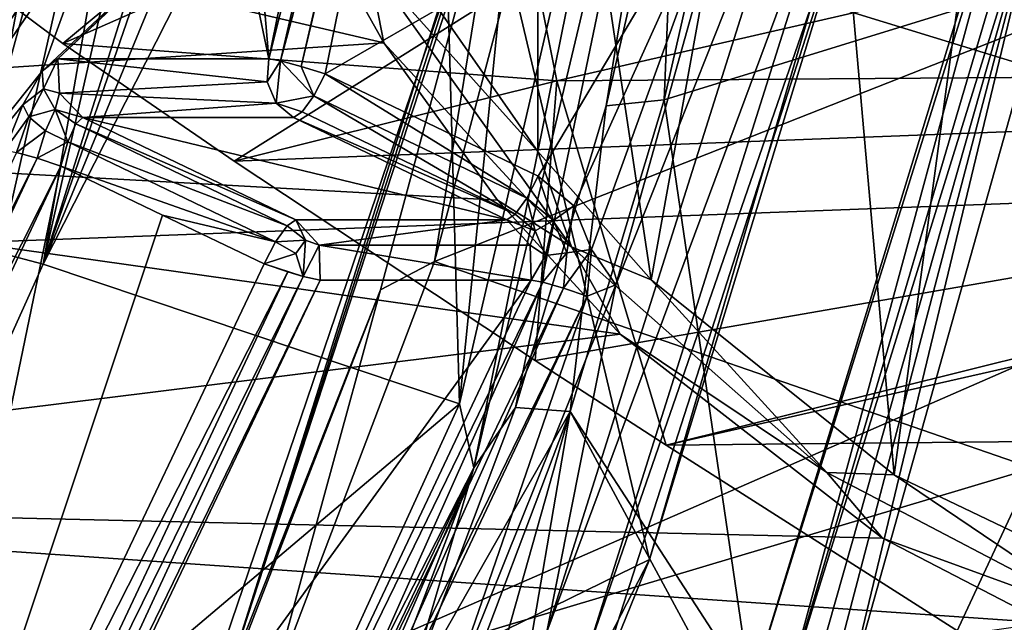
# Model space of a CAD drawing. Header units: metres. Extents: x -240 to 45, y -77 to 27.
# Tile 76 of 256: x -199.86 to -195.8, y -7.11 to -4.62. Entities that reach past the tile are written whole.
import ezdxf

# ---------------------------------------------------------------- set-up
doc = ezdxf.new("R2010")
doc.units = ezdxf.units.M
doc.layers.add('solid_MASSBILD_K_E_SW0001', color=7, linetype='CONTINUOUS')

msp = doc.modelspace()

# ---------------------------------------------------------------- linework, layer by layer
at = {"layer": 'solid_MASSBILD_K_E_SW0001'}
for points in [[(-199.942444, -4.935846, 268.049286), (-199.942612, 4.936438, 268.049316), (-199.288956, 1.5, 267.886353)], [(-199.942444, -4.935846, 268.049286), (-199.288956, 1.5, 267.886353), (-199.288956, -1.5, 267.886353)], [(-199.113419, -1.893328, 267.889404), (-199.942444, -4.935846, 268.049286), (-199.288956, -1.5, 267.886353)], [(-198.83371, -4.780359, 278.491211), (-198.189178, -1.616437, 278.330505), (-198.903336, -3.951029, 277.215698)], [(-198.240616, -2.423402, 278.446411), (-198.189178, -1.616437, 278.330505), (-198.83371, -4.780359, 278.491211)], [(-198.69931, -4.810926, 278.636261), (-198.60054, -4.841449, 278.639191), (-197.947769, -1.637069, 278.47644)], [(-198.152634, -2.434733, 278.499969), (-198.69931, -4.810926, 278.636261), (-197.947769, -1.637069, 278.47644)], [(-197.947769, -1.637069, 278.47644), (-198.60054, -4.841449, 278.639191), (-196.879288, -3.84885, 278.210052)], [(-199.113419, -1.893328, 267.889404), (-199.941971, -5.581179, 268.088379), (-199.942444, -4.935846, 268.049286)], [(-199.113419, -1.893328, 267.889404), (-199.764771, -5.627572, 268.155884), (-199.941971, -5.581179, 268.088379)], [(-199.113419, -1.893328, 267.889404), (-198.978317, -2.162461, 267.959839), (-199.764771, -5.627572, 268.155884)], [(-196.251938, -6.497467, 323.914581), (-196.628296, -2.228029, 323.755493), (-195.63562, -1.924038, 324.215851)], [(-196.251938, -6.497467, 323.914581), (-195.63562, -1.924038, 324.215851), (-195.196457, -7.003076, 324.463898)], [(-199.764771, -5.627572, 268.155884), (-198.978317, -2.162461, 267.959839), (-198.724106, -2.329178, 268.129059)], [(-197.254318, -5.691888, 323.529663), (-197.720428, -2.599559, 323.391296), (-196.628296, -2.228029, 323.755493)], [(-197.254318, -5.691888, 323.529663), (-196.628296, -2.228029, 323.755493), (-196.251938, -6.497467, 323.914581)], [(-199.764771, -5.627572, 268.155884), (-198.724106, -2.329178, 268.129059), (-198.639252, -2.365087, 268.183502)], [(-199.764771, -5.627572, 268.155884), (-198.639252, -2.365087, 268.183502), (-198.443893, -2.421669, 268.30603)], [(-199.764771, -5.627572, 268.155884), (-198.443893, -2.421669, 268.30603), (-198.15242, -2.451399, 268.482666)], [(-198.240616, -2.423402, 278.446411), (-198.83371, -4.780359, 278.491211), (-198.785416, -4.7884, 278.58136)], [(-198.240616, -2.423402, 278.446411), (-198.785416, -4.7884, 278.58136), (-198.152634, -2.434733, 278.499969)], [(-198.152634, -2.434733, 278.499969), (-198.785416, -4.7884, 278.58136), (-198.69931, -4.810926, 278.636261)], [(-198.046555, -6.20444, 269.280762), (-199.764771, -5.627572, 268.155884), (-198.15242, -2.451399, 268.482666)], [(-197.669205, -2.452427, 268.77005), (-198.046555, -6.20444, 269.280762), (-198.15242, -2.451399, 268.482666)], [(-197.669205, -2.452427, 268.77005), (-197.175858, -2.453431, 269.063599), (-198.046555, -6.20444, 269.280762)], [(-197.987411, -6.468475, 269.432922), (-198.046555, -6.20444, 269.280762), (-197.175858, -2.453431, 269.063599)], [(-197.028961, -2.439897, 269.193878), (-197.815491, -6.219195, 269.587524), (-197.987411, -6.468475, 269.432922)], [(-197.028961, -2.439897, 269.193878), (-197.987411, -6.468475, 269.432922), (-197.175858, -2.453431, 269.063599)], [(-197.028961, -2.439897, 269.193878), (-197.440201, -4.97393, 269.493958), (-197.815491, -6.219195, 269.587524)], [(-197.028961, -2.439897, 269.193878), (-197.14975, -3.711062, 269.421631), (-197.440201, -4.97393, 269.493958)], [(-199.684265, -4.716089, 324.007782), (-201.069611, -3.680325, 323.067749), (-194.725967, -2.532007, 329.620117)], [(-198.976151, -5.203091, 324.45697), (-199.684265, -4.716089, 324.007782), (-194.725967, -2.532007, 329.620117)], [(-191.309799, -4.911027, 331.881592), (-198.976151, -5.203091, 324.45697), (-194.725967, -2.532007, 329.620117)], [(-198.158279, -4.539264, 323.283325), (-197.720428, -2.599559, 323.391296), (-197.722672, -5.162783, 323.390686)], [(-197.722672, -5.162783, 323.390686), (-197.720428, -2.599559, 323.391296), (-197.254318, -5.691888, 323.529663)], [(-194.584671, -2.673894, 332.228516), (-202.194931, -2.817135, 324.811218), (-194.063034, -5.312535, 331.757507)], [(-202.194931, -2.817135, 324.811218), (-201.62059, -5.596902, 324.336487), (-194.063034, -5.312535, 331.757507)], [(-197.960373, -3.286473, 326.117157), (-201.069611, -3.680325, 323.067749), (-199.684265, -4.716089, 324.007782)], [(-197.644577, -4.871, 325.842163), (-197.960373, -3.286473, 326.117157), (-199.684265, -4.716089, 324.007782)], [(-190.605896, -3.254683, 332.724854), (-197.960373, -3.286473, 326.117157), (-197.644577, -4.871, 325.842163)], [(-190.324463, -4.816703, 332.376251), (-190.605896, -3.254683, 332.724854), (-197.644577, -4.871, 325.842163)], [(-198.358215, -4.713855, 323.148529), (-203.511978, -5.051959, 318.167389), (-203.92627, -3.414125, 318.388123)], [(-198.779877, -3.960311, 323.069031), (-198.358215, -4.713855, 323.148529), (-203.92627, -3.414125, 318.388123)], [(-200.206329, -3.48246, 271.516083), (-201.329407, -6.790288, 271.796112), (-199.518524, -3.75205, 274.53949)], [(-197.934921, -4.005358, 271.155884), (-196.280106, -3.489707, 277.339233), (-197.261658, -6.846992, 277.583954)], [(-196.329224, -3.79455, 277.627014), (-197.261658, -6.846992, 277.583954), (-196.280106, -3.489707, 277.339233)], [(-197.685272, -7.1455, 278.356079), (-196.584061, -3.652567, 278.081512), (-197.40036, -5.713225, 278.339966)], [(-197.685272, -7.1455, 278.356079), (-196.40509, -3.699824, 277.88031), (-196.584061, -3.652567, 278.081512)], [(-196.584061, -3.652567, 278.081512), (-196.879288, -3.84885, 278.210052), (-197.40036, -5.713225, 278.339966)], [(-196.904907, -3.648852, 270.3526), (-195.982056, -4.573675, 270.122498), (-197.200851, -4.949501, 270.426361)], [(-197.14975, -3.711062, 269.421631), (-196.904907, -3.648852, 270.3526), (-197.200851, -4.949501, 270.426361)], [(-197.685272, -7.1455, 278.356079), (-197.520554, -7.237947, 278.158417), (-196.40509, -3.699824, 277.88031)], [(-196.329224, -3.79455, 277.627014), (-196.40509, -3.699824, 277.88031), (-197.520554, -7.237947, 278.158417)], [(-197.440201, -4.97393, 269.493958), (-197.14975, -3.711062, 269.421631), (-197.200851, -4.949501, 270.426361)], [(-201.329407, -6.790288, 271.796112), (-199.554337, -3.950846, 274.604462), (-199.518524, -3.75205, 274.53949)], [(-197.875656, -3.756311, 270.883698), (-199.008148, -7.348453, 271.166046), (-197.860886, -3.830776, 270.809998)], [(-197.875656, -3.756311, 270.883698), (-197.934921, -4.005358, 271.155884), (-199.008148, -7.348453, 271.166046)], [(-198.149612, -5.616141, 271.456543), (-197.660767, -3.769775, 271.323273), (-197.860886, -3.830776, 270.809998)], [(-195.010452, -4.377882, 278.571869), (-197.660767, -3.769775, 271.323273), (-198.149612, -5.616141, 271.456543)], [(-196.708649, -7.436785, 270.357727), (-196.843094, -7.38684, 270.337158), (-195.717651, -3.778588, 270.080688)], [(-195.982056, -4.573675, 270.122498), (-195.717651, -3.778588, 270.080688), (-196.843094, -7.38684, 270.337158)], [(-196.708649, -7.436785, 270.357727), (-195.717651, -3.778588, 270.080688), (-195.633469, -3.792214, 270.126465)], [(-197.492462, -7.417532, 277.917053), (-196.329224, -3.79455, 277.627014), (-197.520554, -7.237947, 278.158417)], [(-197.492462, -7.417532, 277.917053), (-197.261658, -6.846992, 277.583954), (-196.329224, -3.79455, 277.627014)], [(-196.708649, -7.436785, 270.357727), (-195.633469, -3.792214, 270.126465), (-195.579956, -3.798472, 270.206848)], [(-196.708649, -7.436785, 270.357727), (-195.579956, -3.798472, 270.206848), (-196.61937, -7.460516, 270.46936)], [(-195.579956, -3.798472, 270.206848), (-196.540741, -7.460767, 270.692017), (-196.61937, -7.460516, 270.46936)], [(-195.579956, -3.798472, 270.206848), (-196.461334, -7.461018, 270.916077), (-196.540741, -7.460767, 270.692017)], [(-195.579956, -3.798472, 270.206848), (-195.4272, -3.784038, 270.614532), (-196.461334, -7.461018, 270.916077)], [(-193.637527, -6.891953, 277.70047), (-196.461334, -7.461018, 270.916077), (-195.4272, -3.784038, 270.614532)], [(-199.008148, -7.348453, 271.166046), (-198.372925, -5.734465, 270.947601), (-197.860886, -3.830776, 270.809998)], [(-198.60054, -4.841449, 278.639191), (-197.72113, -5.264079, 278.419952), (-196.879288, -3.84885, 278.210052)], [(-198.149612, -5.616141, 271.456543), (-197.860886, -3.830776, 270.809998), (-198.372925, -5.734465, 270.947601)], [(-197.72113, -5.264079, 278.419952), (-197.574768, -5.386458, 278.383453), (-196.879288, -3.84885, 278.210052)], [(-197.574768, -5.386458, 278.383453), (-197.501358, -5.56705, 278.365143), (-196.879288, -3.84885, 278.210052)], [(-197.501358, -5.56705, 278.365143), (-197.40036, -5.713225, 278.339966), (-196.879288, -3.84885, 278.210052)], [(-201.329407, -6.790288, 271.796112), (-199.555908, -4.09516, 274.756897), (-199.554337, -3.950846, 274.604462)], [(-198.83371, -4.780359, 278.491211), (-198.903336, -3.951029, 277.215698), (-198.976242, -4.095224, 277.081818)], [(-198.423782, -4.381053, 323.202026), (-198.358215, -4.713855, 323.148529), (-198.779877, -3.960311, 323.069031)], [(-199.226624, -7.809891, 271.477936), (-197.934921, -4.005358, 271.155884), (-197.261658, -6.846992, 277.583954)], [(-199.008148, -7.348453, 271.166046), (-197.934921, -4.005358, 271.155884), (-199.226624, -7.809891, 271.477936)], [(-201.329407, -6.790288, 271.796112), (-199.521713, -4.147003, 274.952545), (-199.555908, -4.09516, 274.756897)], [(-199.70462, -4.780359, 274.998138), (-198.976242, -4.095224, 277.081818), (-199.037857, -4.147003, 276.893127)], [(-199.70462, -4.780359, 274.998138), (-198.83371, -4.780359, 278.491211), (-198.976242, -4.095224, 277.081818)], [(-201.329407, -6.790288, 271.796112), (-199.768631, -4.830779, 274.808655), (-199.521713, -4.147003, 274.952545)], [(-199.768631, -4.830779, 274.808655), (-199.037857, -4.147003, 276.893127), (-199.521713, -4.147003, 274.952545)], [(-199.768631, -4.830779, 274.808655), (-199.70462, -4.780359, 274.998138), (-199.037857, -4.147003, 276.893127)], [(-197.583282, -5.5557, 323.40329), (-198.358215, -4.713855, 323.148529), (-198.423782, -4.381053, 323.202026)], [(-197.722672, -5.162783, 323.390686), (-197.583282, -5.5557, 323.40329), (-198.423782, -4.381053, 323.202026)], [(-198.158279, -4.539264, 323.283325), (-197.722672, -5.162783, 323.390686), (-198.423782, -4.381053, 323.202026)], [(-195.679886, -6.470344, 278.896027), (-195.010452, -4.377882, 278.571869), (-198.149612, -5.616141, 271.456543)], [(-197.200851, -4.949501, 270.426361), (-195.982056, -4.573675, 270.122498), (-196.843094, -7.38684, 270.337158)], [(-198.358215, -4.713855, 323.148529), (-197.888977, -5.36361, 323.257629), (-203.511978, -5.051959, 318.167389)], [(-197.583282, -5.5557, 323.40329), (-197.888977, -5.36361, 323.257629), (-198.358215, -4.713855, 323.148529)], [(-197.644577, -4.871, 325.842163), (-199.684265, -4.716089, 324.007782), (-198.976151, -5.203091, 324.45697)], [(-199.764221, -4.903204, 274.848785), (-199.70462, -4.780359, 274.998138), (-199.768631, -4.830779, 274.808655)], [(-199.697662, -4.92155, 274.996399), (-199.70462, -4.780359, 274.998138), (-199.764221, -4.903204, 274.848785)], [(-198.840164, -4.87543, 278.492828), (-198.83371, -4.780359, 278.491211), (-199.70462, -4.780359, 274.998138)], [(-198.840164, -4.87543, 278.492828), (-199.70462, -4.780359, 274.998138), (-199.697662, -4.92155, 274.996399)], [(-198.840164, -4.87543, 278.492828), (-198.785416, -4.7884, 278.58136), (-198.83371, -4.780359, 278.491211)], [(-198.80307, -4.962938, 278.483582), (-198.785416, -4.7884, 278.58136), (-198.840164, -4.87543, 278.492828)], [(-198.80307, -4.962938, 278.483582), (-198.648224, -4.932409, 278.62326), (-198.785416, -4.7884, 278.58136)], [(-198.648224, -4.932409, 278.62326), (-198.69931, -4.810926, 278.636261), (-198.785416, -4.7884, 278.58136)], [(-201.329407, -6.790288, 271.796112), (-199.848801, -4.969894, 274.676758), (-199.768631, -4.830779, 274.808655)], [(-199.764221, -4.903204, 274.848785), (-199.768631, -4.830779, 274.808655), (-199.848801, -4.969894, 274.676758)], [(-198.648224, -4.932409, 278.62326), (-198.60054, -4.841449, 278.639191), (-198.69931, -4.810926, 278.636261)], [(-190.324463, -4.816703, 332.376251), (-197.644577, -4.871, 325.842163), (-197.193451, -6.375194, 325.473022)], [(-189.921982, -6.302904, 331.901031), (-190.324463, -4.816703, 332.376251), (-197.193451, -6.375194, 325.473022)], [(-198.80307, -4.962938, 278.483582), (-198.840164, -4.87543, 278.492828), (-199.697662, -4.92155, 274.996399)], [(-197.644577, -4.871, 325.842163), (-198.976151, -5.203091, 324.45697), (-197.734253, -6.024965, 325.183533)], [(-198.60054, -4.841449, 278.639191), (-198.648224, -4.932409, 278.62326), (-197.768616, -5.35471, 278.404175)], [(-198.60054, -4.841449, 278.639191), (-197.768616, -5.35471, 278.404175), (-197.72113, -5.264079, 278.419952)], [(-197.644577, -4.871, 325.842163), (-197.734253, -6.024965, 325.183533), (-197.193451, -6.375194, 325.473022)], [(-199.823776, -5.018737, 274.751312), (-199.764221, -4.903204, 274.848785), (-199.848801, -4.969894, 274.676758)], [(-199.715164, -4.989556, 274.878357), (-199.764221, -4.903204, 274.848785), (-199.823776, -5.018737, 274.751312)], [(-199.715164, -4.989556, 274.878357), (-199.697662, -4.92155, 274.996399), (-199.764221, -4.903204, 274.848785)], [(-197.734253, -6.024965, 325.183533), (-198.976151, -5.203091, 324.45697), (-191.309799, -4.911027, 331.881592)], [(-197.193451, -6.375194, 325.473022), (-197.734253, -6.024965, 325.183533), (-191.309799, -4.911027, 331.881592)], [(-195.781464, -7.275881, 326.144073), (-197.193451, -6.375194, 325.473022), (-191.309799, -4.911027, 331.881592)], [(-199.715164, -4.989556, 274.878357), (-199.601852, -5.022711, 274.972534), (-199.697662, -4.92155, 274.996399)], [(-198.80307, -4.962938, 278.483582), (-199.697662, -4.92155, 274.996399), (-199.601852, -5.022711, 274.972534)], [(-198.80307, -4.962938, 278.483582), (-198.696167, -4.998872, 278.559113), (-198.648224, -4.932409, 278.62326)], [(-198.648224, -4.932409, 278.62326), (-198.696167, -4.998872, 278.559113), (-197.816391, -5.421103, 278.340546)], [(-198.648224, -4.932409, 278.62326), (-197.816391, -5.421103, 278.340546), (-197.768616, -5.35471, 278.404175)], [(-197.200851, -4.949501, 270.426361), (-196.843094, -7.38684, 270.337158), (-197.589111, -6.235999, 270.523163)], [(-197.440201, -4.97393, 269.493958), (-197.200851, -4.949501, 270.426361), (-197.589111, -6.235999, 270.523163)], [(-201.329407, -6.790288, 271.796112), (-199.923859, -5.157286, 274.640564), (-199.848801, -4.969894, 274.676758)], [(-199.823776, -5.018737, 274.751312), (-199.848801, -4.969894, 274.676758), (-199.923859, -5.157286, 274.640564)], [(-199.755875, -5.077106, 274.803467), (-199.715164, -4.989556, 274.878357), (-199.823776, -5.018737, 274.751312)], [(-199.755875, -5.077106, 274.803467), (-199.663162, -5.122129, 274.81012), (-199.715164, -4.989556, 274.878357)], [(-199.715164, -4.989556, 274.878357), (-199.6306, -5.048934, 274.878235), (-199.601852, -5.022711, 274.972534)], [(-199.715164, -4.989556, 274.878357), (-199.663162, -5.122129, 274.81012), (-199.6306, -5.048934, 274.878235)], [(-198.80307, -4.962938, 278.483582), (-199.601852, -5.022711, 274.972534), (-198.730942, -5.022711, 278.465607)], [(-198.696167, -4.998872, 278.559113), (-198.80307, -4.962938, 278.483582), (-198.730942, -5.022711, 278.465607)], [(-198.696167, -4.998872, 278.559113), (-198.730942, -5.022711, 278.465607), (-197.816391, -5.421103, 278.340546)], [(-197.815491, -6.219195, 269.587524), (-197.440201, -4.97393, 269.493958), (-197.589111, -6.235999, 270.523163)], [(-199.823776, -5.018737, 274.751312), (-199.923859, -5.157286, 274.640564), (-199.875122, -5.166117, 274.731476)], [(-199.755875, -5.077106, 274.803467), (-199.823776, -5.018737, 274.751312), (-199.875122, -5.166117, 274.731476)], [(-199.6306, -5.048934, 274.878235), (-198.722443, -5.445341, 274.753265), (-199.601852, -5.022711, 274.972534)], [(-199.601852, -5.022711, 274.972534), (-197.851532, -5.445341, 278.246338), (-198.730942, -5.022711, 278.465607)], [(-199.601852, -5.022711, 274.972534), (-198.722443, -5.445341, 274.753265), (-197.851532, -5.445341, 278.246338)], [(-197.816391, -5.421103, 278.340546), (-198.730942, -5.022711, 278.465607), (-197.851532, -5.445341, 278.246338)], [(-197.383636, -5.916234, 323.40097), (-202.929214, -6.60518, 317.858704), (-203.511978, -5.051959, 318.167389)], [(-197.888977, -5.36361, 323.257629), (-197.383636, -5.916234, 323.40097), (-203.511978, -5.051959, 318.167389)], [(-199.755875, -5.077106, 274.803467), (-199.875122, -5.166117, 274.731476), (-199.790253, -5.190271, 274.785828)], [(-199.755875, -5.077106, 274.803467), (-199.790253, -5.190271, 274.785828), (-199.663162, -5.122129, 274.81012)], [(-198.757629, -5.469625, 274.658966), (-199.6306, -5.048934, 274.878235), (-199.663162, -5.122129, 274.81012)], [(-198.757629, -5.469625, 274.658966), (-198.722443, -5.445341, 274.753265), (-199.6306, -5.048934, 274.878235)], [(-199.790253, -5.190271, 274.785828), (-199.692261, -5.223189, 274.78894), (-199.663162, -5.122129, 274.81012)], [(-198.805359, -5.535971, 274.595428), (-199.663162, -5.122129, 274.81012), (-199.692261, -5.223189, 274.78894)], [(-198.805359, -5.535971, 274.595428), (-198.757629, -5.469625, 274.658966), (-199.663162, -5.122129, 274.81012)], [(-199.790253, -5.190271, 274.785828), (-199.875122, -5.166117, 274.731476), (-201.389893, -8.394336, 275.109161)], [(-201.312103, -8.433584, 275.165253), (-199.790253, -5.190271, 274.785828), (-201.389893, -8.394336, 275.109161)], [(-201.312103, -8.433584, 275.165253), (-199.692261, -5.223189, 274.78894), (-199.790253, -5.190271, 274.785828)], [(-197.722672, -5.162783, 323.390686), (-197.254318, -5.691888, 323.529663), (-197.583282, -5.5557, 323.40329)], [(-201.312103, -8.433584, 275.165253), (-201.21666, -8.475518, 275.169006), (-199.692261, -5.223189, 274.78894)], [(-201.21666, -8.475518, 275.169006), (-200.48642, -9.062326, 274.986938), (-199.692261, -5.223189, 274.78894)], [(-200.48642, -9.062326, 274.986938), (-199.272552, -5.424898, 274.684296), (-199.692261, -5.223189, 274.78894)], [(-198.805359, -5.535971, 274.595428), (-199.692261, -5.223189, 274.78894), (-199.272552, -5.424898, 274.684296)], [(-197.768616, -5.35471, 278.404175), (-197.658585, -5.446849, 278.37674), (-197.72113, -5.264079, 278.419952)], [(-197.658585, -5.446849, 278.37674), (-197.574768, -5.386458, 278.383453), (-197.72113, -5.264079, 278.419952)], [(-194.063034, -5.312535, 331.757507), (-201.62059, -5.596902, 324.336487), (-200.678574, -8.205292, 323.557861)], [(-194.063034, -5.312535, 331.757507), (-200.678574, -8.205292, 323.557861), (-193.207397, -7.788913, 330.984833)], [(-197.583282, -5.5557, 323.40329), (-197.383636, -5.916234, 323.40097), (-197.888977, -5.36361, 323.257629)], [(-197.816391, -5.421103, 278.340546), (-197.733231, -5.490744, 278.319794), (-197.768616, -5.35471, 278.404175)], [(-197.733231, -5.490744, 278.319794), (-197.658585, -5.446849, 278.37674), (-197.768616, -5.35471, 278.404175)], [(-197.658585, -5.446849, 278.37674), (-197.603836, -5.581629, 278.363068), (-197.574768, -5.386458, 278.383453)], [(-197.603836, -5.581629, 278.363068), (-197.501358, -5.56705, 278.365143), (-197.574768, -5.386458, 278.383453)], [(-200.48642, -9.062326, 274.986938), (-198.852844, -5.626602, 274.579651), (-199.272552, -5.424898, 274.684296)], [(-199.272552, -5.424898, 274.684296), (-198.852844, -5.626602, 274.579651), (-198.805359, -5.535971, 274.595428)], [(-198.681595, -5.5287, 274.649933), (-198.722443, -5.445341, 274.753265), (-198.757629, -5.469625, 274.658966)], [(-198.625687, -5.548787, 274.729156), (-198.722443, -5.445341, 274.753265), (-198.681595, -5.5287, 274.649933)], [(-197.851532, -5.445341, 278.246338), (-198.722443, -5.445341, 274.753265), (-198.625687, -5.548787, 274.729156)], [(-197.754532, -5.549368, 278.222137), (-197.851532, -5.445341, 278.246338), (-198.625687, -5.548787, 274.729156)], [(-197.816391, -5.421103, 278.340546), (-197.851532, -5.445341, 278.246338), (-197.733231, -5.490744, 278.319794)], [(-197.733231, -5.490744, 278.319794), (-197.851532, -5.445341, 278.246338), (-197.754532, -5.549368, 278.222137)], [(-197.733231, -5.490744, 278.319794), (-197.691849, -5.592611, 278.309479), (-197.658585, -5.446849, 278.37674)], [(-197.691849, -5.592611, 278.309479), (-197.603836, -5.581629, 278.363068), (-197.658585, -5.446849, 278.37674)], [(-198.681595, -5.5287, 274.649933), (-198.757629, -5.469625, 274.658966), (-198.805359, -5.535971, 274.595428)], [(-197.733231, -5.490744, 278.319794), (-197.754532, -5.549368, 278.222137), (-197.691849, -5.592611, 278.309479)], [(-198.721634, -5.584362, 274.596649), (-198.805359, -5.535971, 274.595428), (-198.852844, -5.626602, 274.579651)], [(-198.721634, -5.584362, 274.596649), (-198.681595, -5.5287, 274.649933), (-198.805359, -5.535971, 274.595428)], [(-198.692047, -5.678876, 274.61676), (-198.681595, -5.5287, 274.649933), (-198.721634, -5.584362, 274.596649)], [(-198.625687, -5.548787, 274.729156), (-198.681595, -5.5287, 274.649933), (-198.692047, -5.678876, 274.61676)], [(-198.625687, -5.548787, 274.729156), (-198.692047, -5.678876, 274.61676), (-198.621613, -5.693585, 274.728119)], [(-197.750687, -5.693585, 278.221191), (-198.625687, -5.548787, 274.729156), (-198.621613, -5.693585, 274.728119)], [(-197.750687, -5.693585, 278.221191), (-197.754532, -5.549368, 278.222137), (-198.625687, -5.548787, 274.729156)], [(-197.691849, -5.592611, 278.309479), (-197.754532, -5.549368, 278.222137), (-197.750687, -5.693585, 278.221191)], [(-197.617355, -5.727077, 278.366455), (-197.519455, -5.760569, 278.369659), (-197.501358, -5.56705, 278.365143)], [(-197.603836, -5.581629, 278.363068), (-197.617355, -5.727077, 278.366455), (-197.501358, -5.56705, 278.365143)], [(-196.529892, -6.48857, 323.768494), (-197.383636, -5.916234, 323.40097), (-197.583282, -5.5557, 323.40329)], [(-197.254318, -5.691888, 323.529663), (-196.529892, -6.48857, 323.768494), (-197.583282, -5.5557, 323.40329)], [(-197.501358, -5.56705, 278.365143), (-197.519455, -5.760569, 278.369659), (-197.40036, -5.713225, 278.339966)], [(-199.941971, -5.581179, 268.088379), (-199.764771, -5.627572, 268.155884), (-201.245804, -8.910946, 268.525177)], [(-198.721634, -5.584362, 274.596649), (-198.852844, -5.626602, 274.579651), (-198.692047, -5.678876, 274.61676)], [(-197.691849, -5.592611, 278.309479), (-197.750687, -5.693585, 278.221191), (-197.702072, -5.702542, 278.312042)], [(-197.603836, -5.581629, 278.363068), (-197.702072, -5.702542, 278.312042), (-197.617355, -5.727077, 278.366455)], [(-197.691849, -5.592611, 278.309479), (-197.702072, -5.702542, 278.312042), (-197.603836, -5.581629, 278.363068)], [(-198.046555, -6.20444, 269.280762), (-201.245804, -8.910946, 268.525177), (-199.764771, -5.627572, 268.155884)], [(-198.852844, -5.626602, 274.579651), (-200.48642, -9.062326, 274.986938), (-198.755035, -5.660053, 274.582825)], [(-198.852844, -5.626602, 274.579651), (-198.755035, -5.660053, 274.582825), (-198.692047, -5.678876, 274.61676)], [(-198.831879, -7.412862, 271.641693), (-198.149612, -5.616141, 271.456543), (-198.372925, -5.734465, 270.947601)], [(-195.679886, -6.470344, 278.896027), (-198.149612, -5.616141, 271.456543), (-198.831879, -7.412862, 271.641693)], [(-198.755035, -5.660053, 274.582825), (-200.48642, -9.062326, 274.986938), (-200.32901, -9.003732, 274.97525)], [(-198.692047, -5.678876, 274.61676), (-198.755035, -5.660053, 274.582825), (-200.32901, -9.003732, 274.97525)], [(-200.32901, -9.003732, 274.97525), (-200.251099, -9.042781, 275.031342), (-198.692047, -5.678876, 274.61676)], [(-198.692047, -5.678876, 274.61676), (-200.251099, -9.042781, 275.031342), (-198.621613, -5.693585, 274.728119)], [(-197.750687, -5.693585, 278.221191), (-198.621613, -5.693585, 274.728119), (-200.277069, -9.174141, 275.140869)], [(-200.251099, -9.042781, 275.031342), (-200.277069, -9.174141, 275.140869), (-198.621613, -5.693585, 274.728119)], [(-199.347961, -9.0799, 278.619446), (-197.750687, -5.693585, 278.221191), (-200.277069, -9.174141, 275.140869)], [(-197.702072, -5.702542, 278.312042), (-197.750687, -5.693585, 278.221191), (-199.347961, -9.0799, 278.619446)], [(-197.702072, -5.702542, 278.312042), (-199.347961, -9.0799, 278.619446), (-198.924057, -8.446502, 278.61673)], [(-197.702072, -5.702542, 278.312042), (-198.924057, -8.446502, 278.61673), (-197.617355, -5.727077, 278.366455)], [(-198.924057, -8.446502, 278.61673), (-198.844604, -8.482846, 278.672455), (-197.617355, -5.727077, 278.366455)], [(-197.617355, -5.727077, 278.366455), (-198.844604, -8.482846, 278.672455), (-197.519455, -5.760569, 278.369659)], [(-197.519455, -5.760569, 278.369659), (-198.120682, -7.505645, 278.519562), (-197.40036, -5.713225, 278.339966)], [(-197.685272, -7.1455, 278.356079), (-197.40036, -5.713225, 278.339966), (-198.120682, -7.505645, 278.519562)], [(-197.254318, -5.691888, 323.529663), (-196.251938, -6.497467, 323.914581), (-196.529892, -6.48857, 323.768494)], [(-197.519455, -5.760569, 278.369659), (-199.134216, -9.184599, 278.772278), (-198.120682, -7.505645, 278.519562)], [(-198.844604, -8.482846, 278.672455), (-199.134216, -9.184599, 278.772278), (-197.519455, -5.760569, 278.369659)], [(-198.831879, -7.412862, 271.641693), (-198.372925, -5.734465, 270.947601), (-199.085373, -7.574283, 271.135651)], [(-199.008148, -7.348453, 271.166046), (-199.085373, -7.574283, 271.135651), (-198.372925, -5.734465, 270.947601)], [(-197.383636, -5.916234, 323.40097), (-196.299896, -6.758966, 323.805115), (-202.929214, -6.60518, 317.858704)], [(-196.529892, -6.48857, 323.768494), (-196.299896, -6.758966, 323.805115), (-197.383636, -5.916234, 323.40097)], [(-198.046555, -6.20444, 269.280762), (-199.667542, -9.755815, 269.684937), (-201.245804, -8.910946, 268.525177)], [(-197.987411, -6.468475, 269.432922), (-199.667542, -9.755815, 269.684937), (-198.046555, -6.20444, 269.280762)], [(-198.274979, -7.44212, 269.702118), (-197.815491, -6.219195, 269.587524), (-197.589111, -6.235999, 270.523163)], [(-197.987411, -6.468475, 269.432922), (-197.815491, -6.219195, 269.587524), (-198.274979, -7.44212, 269.702118)], [(-198.274979, -7.44212, 269.702118), (-197.589111, -6.235999, 270.523163), (-198.069672, -7.508347, 270.643005)], [(-197.589111, -6.235999, 270.523163), (-197.935806, -7.464629, 270.609619), (-198.069672, -7.508347, 270.643005)], [(-197.589111, -6.235999, 270.523163), (-197.797119, -7.45, 270.575043), (-197.935806, -7.464629, 270.609619)], [(-197.589111, -6.235999, 270.523163), (-196.933701, -7.45, 270.359772), (-197.797119, -7.45, 270.575043)], [(-197.589111, -6.235999, 270.523163), (-196.843094, -7.38684, 270.337158), (-196.933701, -7.45, 270.359772)], [(-189.921982, -6.302904, 331.901031), (-197.193451, -6.375194, 325.473022), (-195.781464, -7.275881, 326.144073)], [(-192.604294, -6.403976, 286.065918), (-195.679886, -6.470344, 278.896027), (-196.604675, -8.457681, 279.328156)], [(-193.542023, -8.316733, 286.629944), (-192.604294, -6.403976, 286.065918), (-196.604675, -8.457681, 279.328156)], [(-197.987411, -6.468475, 269.432922), (-199.442917, -9.801571, 269.993317), (-199.764816, -10.190183, 269.876099)], [(-197.987411, -6.468475, 269.432922), (-199.764816, -10.190183, 269.876099), (-199.667542, -9.755815, 269.684937)], [(-197.987411, -6.468475, 269.432922), (-198.817825, -8.637906, 269.837463), (-199.442917, -9.801571, 269.993317)], [(-196.604675, -8.457681, 279.328156), (-195.679886, -6.470344, 278.896027), (-198.831879, -7.412862, 271.641693)], [(-197.987411, -6.468475, 269.432922), (-198.274979, -7.44212, 269.702118), (-198.817825, -8.637906, 269.837463)], [(-195.352722, -7.105107, 324.343933), (-196.299896, -6.758966, 323.805115), (-196.529892, -6.48857, 323.768494)], [(-196.251938, -6.497467, 323.914581), (-195.352722, -7.105107, 324.343933), (-196.529892, -6.48857, 323.768494)], [(-196.251938, -6.497467, 323.914581), (-195.196457, -7.003076, 324.463898), (-195.352722, -7.105107, 324.343933)], [(-195.625519, -7.108589, 324.129974), (-202.184448, -8.048247, 317.465179), (-202.929214, -6.60518, 317.858704)], [(-196.299896, -6.758966, 323.805115), (-195.625519, -7.108589, 324.129974), (-202.929214, -6.60518, 317.858704)], [(-195.352722, -7.105107, 324.343933), (-195.625519, -7.108589, 324.129974), (-196.299896, -6.758966, 323.805115)], [(-199.226624, -7.809891, 271.477936), (-197.261658, -6.846992, 277.583954), (-198.856125, -9.944456, 277.981506)], [(-197.492462, -7.417532, 277.917053), (-198.856125, -9.944456, 277.981506), (-197.261658, -6.846992, 277.583954)], [(-193.637527, -6.891953, 277.70047), (-193.233215, -7.471975, 279.328613), (-196.461334, -7.461018, 270.916077)]]:
    msp.add_3dface(points, dxfattribs=at)

doc.saveas('drawing.dxf')
